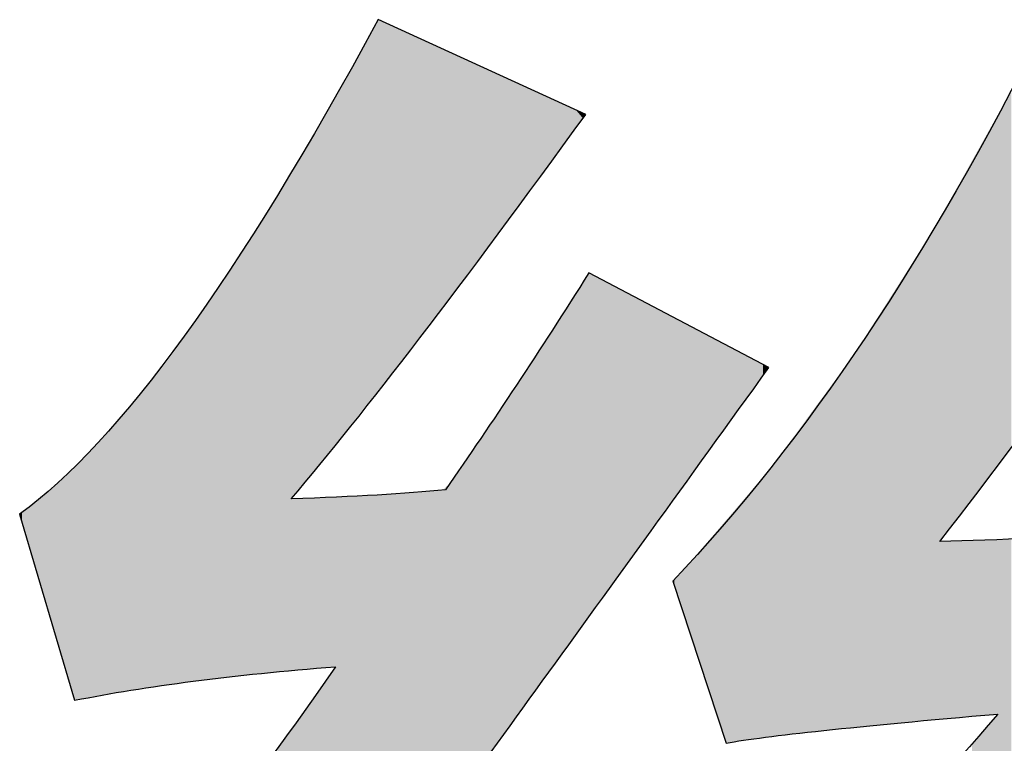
# Model space of a CAD drawing. Extents: x 68 to 125, y 76 to 211.
# Tile 67 of 89: x 92.48 to 94.04, y 210.22 to 211.36. Entities that reach past the tile are written whole.
import ezdxf

# ---------------------------------------------------------------- set-up
doc = ezdxf.new("R2010")
doc.units = 0
doc.layers.add('MAKE2D___U_53EF_U_89C1_U_0', color=7, linetype='CONTINUOUS')

# ---------------------------------------------------------------- blocks, each defined once
blk = doc.blocks.new('*U6')
at = {"layer": 'MAKE2D___U_53EF_U_89C1_U_0', "color": 252}
for points in [[(93.0433, 210.7737), (93.0258, 211.3275), (93.0433, 211.3595)], [(93.0459, 210.777), (93.0433, 211.3595), (93.0459, 211.3643)], [(93.0433, 210.7737), (93.0433, 211.3595), (93.0459, 210.777)], [(93.0459, 210.777), (93.0459, 211.3643), (93.0459, 210.7771)], [(93.0459, 210.7771), (93.0459, 211.3643), (93.0459, 211.3642)], [(93.0459, 210.7771), (93.0459, 211.3642), (93.0464, 210.7777)], [(93.0464, 210.7777), (93.0459, 211.3642), (93.0464, 211.364)], [(93.0464, 210.7777), (93.0464, 211.364), (93.0515, 210.7843)], [(93.0515, 210.7843), (93.0464, 211.364), (93.0515, 211.3617)], [(93.0515, 210.7843), (93.0515, 211.3617), (93.0607, 210.796)], [(93.0607, 210.796), (93.0515, 211.3617), (93.0607, 211.3575)], [(93.0607, 210.796), (93.0607, 211.3575), (93.0729, 210.8117)], [(93.0729, 210.8117), (93.0607, 211.3575), (93.0729, 211.3519)], [(93.0729, 210.8117), (93.0729, 211.3519), (93.0761, 210.8158)], [(93.0761, 210.8158), (93.0729, 211.3519), (93.0761, 211.3505)], [(93.0761, 210.8158), (93.0761, 211.3505), (93.0966, 210.8421)], [(93.0966, 210.8421), (93.0761, 211.3505), (93.0966, 211.3411)], [(93.0966, 210.8421), (93.0966, 211.3411), (93.1037, 210.8513)], [(93.1037, 210.8513), (93.0966, 211.3411), (93.1037, 211.3379)], [(93.0253, 210.7506), (93.0154, 211.3091), (93.0253, 211.3266)], [(93.0258, 210.7513), (93.0253, 211.3266), (93.0258, 211.3275)], [(93.0253, 210.7506), (93.0253, 211.3266), (93.0258, 210.7513)], [(93.0258, 210.7513), (93.0258, 211.3275), (93.0433, 210.7737)], [(93.1037, 210.8513), (93.1037, 211.3379), (93.1116, 210.8614)], [(93.1116, 210.8614), (93.1037, 211.3379), (93.1116, 211.3343)], [(93.1116, 210.8614), (93.1116, 211.3343), (93.1148, 210.8656)], [(93.1148, 210.8656), (93.1116, 211.3343), (93.1148, 211.3328)], [(93.1148, 210.8656), (93.1148, 211.3328), (93.1154, 210.8664)], [(93.1154, 210.8664), (93.1148, 211.3328), (93.1154, 211.3325)], [(93.1154, 210.8664), (93.1154, 211.3325), (93.1369, 210.895)], [(93.1369, 210.895), (93.1154, 211.3325), (93.1369, 211.3227)], [(93.0154, 210.7379), (93.0128, 211.3043), (93.0154, 211.3091)], [(93.0154, 210.7379), (93.0154, 211.3091), (93.0253, 210.7506)], [(93.1369, 210.895), (93.1369, 211.3227), (93.1475, 210.909)], [(93.1475, 210.909), (93.1369, 211.3227), (93.1475, 211.3179)], [(93.1475, 210.909), (93.1475, 211.3179), (93.155, 210.9189)], [(93.155, 210.9189), (93.1475, 211.3179), (93.155, 211.3145)], [(93.155, 210.9189), (93.155, 211.3145), (93.1589, 210.9241)], [(93.1589, 210.9241), (93.155, 211.3145), (93.1589, 211.3127)], [(93.1589, 210.9241), (93.1589, 211.3127), (93.1643, 210.9312)], [(93.1643, 210.9312), (93.1589, 211.3127), (93.1643, 211.3103)], [(93.1643, 210.9312), (93.1643, 211.3103), (93.2046, 210.9846)], [(93.2046, 210.9846), (93.1643, 211.3103), (93.2046, 211.2919)], [(93.0111, 210.7326), (93.005, 211.2906), (93.0111, 211.3013)], [(93.0115, 210.733), (93.0111, 211.3013), (93.0115, 211.302)], [(93.0111, 210.7326), (93.0111, 211.3013), (93.0115, 210.733)], [(93.0128, 210.7347), (93.0115, 211.302), (93.0128, 211.3043)], [(93.0115, 210.733), (93.0115, 211.302), (93.0128, 210.7347)], [(93.0128, 210.7347), (93.0128, 211.3043), (93.0154, 210.7379)], [(93.0035, 210.7233), (92.9934, 211.2699), (93.0035, 211.2879)], [(93.005, 210.7251), (93.0035, 211.2879), (93.005, 211.2906)], [(93.0035, 210.7233), (93.0035, 211.2879), (93.005, 210.7251)], [(93.005, 210.7251), (93.005, 211.2906), (93.0111, 210.7326)], [(93.2046, 210.9846), (93.2046, 211.2919), (93.2077, 210.9888)], [(93.2077, 210.9888), (93.2046, 211.2919), (93.2077, 211.2905)], [(93.2077, 210.9888), (93.2077, 211.2905), (93.2105, 210.9924)], [(93.2105, 210.9924), (93.2077, 211.2905), (93.2105, 211.2892)], [(93.2105, 210.9924), (93.2105, 211.2892), (93.2144, 210.9977)], [(93.2144, 210.9977), (93.2105, 211.2892), (93.2144, 211.2874)], [(93.2144, 210.9977), (93.2144, 211.2874), (93.2191, 211.0038)], [(93.2191, 211.0038), (93.2144, 211.2874), (93.2191, 211.2853)], [(93.2191, 211.0038), (93.2191, 211.2853), (93.2701, 211.0731)], [(93.2701, 211.0731), (93.2191, 211.2853), (93.2701, 211.2621)], [(92.9934, 210.7108), (92.9774, 211.2415), (92.9934, 211.2699)], [(92.9934, 210.7108), (92.9934, 211.2699), (93.0035, 210.7233)], [(93.2701, 211.0731), (93.2701, 211.2621), (93.2821, 211.0894)], [(93.2821, 211.0894), (93.2701, 211.2621), (93.2821, 211.2566)], [(93.2821, 211.0894), (93.2821, 211.2566), (93.3068, 211.123)], [(93.3068, 211.123), (93.2821, 211.2566), (93.3068, 211.2453)], [(94.0463, 210.6893), (94.0243, 211.213), (94.0463, 211.2523)], [(92.9724, 210.6849), (92.9707, 211.2297), (92.9724, 211.2326)], [(92.9774, 210.6911), (92.9724, 211.2326), (92.9774, 211.2415)], [(92.9724, 210.6849), (92.9724, 211.2326), (92.9774, 210.6911)], [(92.9774, 210.6911), (92.9774, 211.2415), (92.9934, 210.7108)], [(93.3068, 211.123), (93.3068, 211.2453), (93.3167, 211.1365)], [(93.3167, 211.1365), (93.3068, 211.2453), (93.3167, 211.2408)], [(93.3167, 211.1365), (93.3167, 211.2408), (93.335, 211.1613)], [(93.335, 211.1613), (93.3167, 211.2408), (93.335, 211.2324)], [(93.335, 211.1613), (93.335, 211.2324), (93.3378, 211.1652)], [(93.3378, 211.1652), (93.335, 211.2324), (93.3378, 211.2312)], [(93.3378, 211.1652), (93.3378, 211.2312), (93.3469, 211.1776)], [(93.3469, 211.1776), (93.3378, 211.2312), (93.3469, 211.227)], [(92.9707, 210.6829), (92.9585, 211.208), (92.9707, 211.2297)], [(92.9707, 210.6829), (92.9707, 211.2297), (92.9724, 210.6849)], [(93.3469, 211.1776), (93.3469, 211.227), (93.3523, 211.1851)], [(93.3523, 211.1851), (93.3469, 211.227), (93.3523, 211.2246)], [(93.3523, 211.1851), (93.3523, 211.2246), (93.357, 211.1916)], [(93.357, 211.1916), (93.3523, 211.2246), (93.357, 211.2224)], [(93.357, 211.1916), (93.357, 211.2224), (93.3579, 211.1928)], [(93.3579, 211.1928), (93.357, 211.2224), (93.3579, 211.222)], [(93.3579, 211.1928), (93.3579, 211.222), (93.3693, 211.2085)], [(93.3693, 211.2085), (93.3579, 211.222), (93.3693, 211.2168)], [(93.3693, 211.2085), (93.3693, 211.2168), (93.3696, 211.2089)], [(93.3696, 211.2089), (93.3693, 211.2168), (93.3696, 211.2167)], [(93.3696, 211.2089), (93.3696, 211.2167), (93.3717, 211.2119)], [(93.3717, 211.2119), (93.3696, 211.2167), (93.3717, 211.2157)], [(93.3717, 211.2119), (93.3717, 211.2157), (93.3735, 211.2143)], [(93.3735, 211.2143), (93.3717, 211.2157), (93.3735, 211.2149)], [(93.3735, 211.2143), (93.3735, 211.2149), (93.3738, 211.2148)], [(92.9538, 210.662), (92.9313, 211.1619), (92.9538, 211.1997)], [(92.9548, 210.6632), (92.9538, 211.1997), (92.9548, 211.2014)], [(92.9538, 210.662), (92.9538, 211.1997), (92.9548, 210.6632)], [(92.9585, 210.6678), (92.9548, 211.2014), (92.9585, 211.208)], [(92.9548, 210.6632), (92.9548, 211.2014), (92.9585, 210.6678)], [(92.9585, 210.6678), (92.9585, 211.208), (92.9707, 210.6829)], [(94.0197, 210.6533), (94.0155, 211.1972), (94.0197, 211.2048)], [(94.0221, 210.6565), (94.0197, 211.2048), (94.0221, 211.209)], [(94.0197, 210.6533), (94.0197, 211.2048), (94.0221, 210.6565)], [(94.0232, 210.6581), (94.0221, 211.209), (94.0232, 211.2111)], [(94.0221, 210.6565), (94.0221, 211.209), (94.0232, 210.6581)], [(94.0243, 210.6595), (94.0232, 211.2111), (94.0243, 211.213)], [(94.0232, 210.6581), (94.0232, 211.2111), (94.0243, 210.6595)], [(94.0243, 210.6595), (94.0243, 211.213), (94.0463, 210.6893)], [(94.0155, 210.6476), (94.0023, 211.1736), (94.0155, 211.1972)], [(94.0155, 210.6476), (94.0155, 211.1972), (94.0197, 210.6533)], [(94.0023, 210.6297), (93.9953, 211.1611), (94.0023, 211.1736)], [(94.0023, 210.6297), (94.0023, 211.1736), (94.0155, 210.6476)], [(92.9306, 210.6334), (92.9223, 211.1468), (92.9306, 211.1607)], [(92.9313, 210.6343), (92.9306, 211.1607), (92.9313, 211.1619)], [(92.9306, 210.6334), (92.9306, 211.1607), (92.9313, 210.6343)], [(92.9313, 210.6343), (92.9313, 211.1619), (92.9538, 210.662)], [(93.9953, 210.6202), (93.984, 211.1408), (93.9953, 211.1611)], [(93.9953, 210.6202), (93.9953, 211.1611), (94.0023, 210.6297)], [(92.9186, 210.6191), (92.9142, 211.1332), (92.9186, 211.1405)], [(92.9223, 210.6236), (92.9186, 211.1405), (92.9223, 211.1468)], [(92.9186, 210.6191), (92.9186, 211.1405), (92.9223, 210.6236)], [(92.9223, 210.6236), (92.9223, 211.1468), (92.9306, 210.6334)], [(93.984, 210.6055), (93.9799, 211.1335), (93.984, 211.1408)], [(93.984, 210.6055), (93.984, 211.1408), (93.9953, 210.6202)], [(92.9102, 210.3359), (92.9009, 211.1108), (92.9102, 211.1264)], [(92.9111, 210.6102), (92.9102, 211.1264), (92.9111, 211.128)], [(92.9102, 210.6071), (92.9102, 211.1264), (92.9111, 210.6102)], [(92.9142, 210.6139), (92.9111, 211.128), (92.9142, 211.1332)], [(92.9111, 210.6102), (92.9111, 211.128), (92.9142, 210.6139)], [(92.9142, 210.6139), (92.9142, 211.1332), (92.9186, 210.6191)], [(93.9799, 210.6002), (93.9595, 211.0969), (93.9799, 211.1335)], [(93.9799, 210.6002), (93.9799, 211.1335), (93.984, 210.6055)], [(92.9009, 210.3349), (92.8865, 211.0867), (92.9009, 211.1108)], [(92.9009, 210.3349), (92.9009, 211.1108), (92.9102, 210.3359)], [(93.9595, 210.5735), (93.9511, 211.082), (93.9595, 211.0969)], [(93.9595, 210.5735), (93.9595, 211.0969), (93.9799, 210.6002)], [(92.8865, 210.3335), (92.8287, 210.9954), (92.8865, 211.0867)], [(92.8865, 210.3335), (92.8865, 211.0867), (92.9009, 210.3349)], [(93.9511, 210.5626), (93.9441, 211.0695), (93.9511, 211.082)], [(93.9511, 210.5626), (93.9511, 211.082), (93.9595, 210.5735)], [(93.9411, 210.5495), (93.9366, 211.0559), (93.9411, 211.064)], [(93.9441, 210.5535), (93.9411, 211.064), (93.9441, 211.0695)], [(93.9411, 210.5495), (93.9411, 211.064), (93.9441, 210.5535)], [(93.9441, 210.5535), (93.9441, 211.0695), (93.9511, 210.5626)], [(93.9343, 210.2589), (93.9241, 211.0336), (93.9343, 211.0519)], [(93.9366, 210.5437), (93.9343, 211.0519), (93.9366, 211.0559)], [(93.9343, 210.5407), (93.9343, 211.0519), (93.9366, 210.5437)], [(93.9366, 210.5437), (93.9366, 211.0559), (93.9411, 210.5495)], [(93.9241, 210.2579), (93.891, 210.9816), (93.9241, 211.0336)], [(93.9241, 210.2579), (93.9241, 211.0336), (93.9343, 210.2589)], [(92.8197, 210.3268), (92.819, 210.9803), (92.8197, 210.9812)], [(92.8205, 210.3269), (92.8197, 210.9812), (92.8205, 210.9825)], [(92.8197, 210.3268), (92.8197, 210.9812), (92.8205, 210.3269)], [(92.8287, 210.3277), (92.8205, 210.9825), (92.8287, 210.9954)], [(92.8205, 210.3269), (92.8205, 210.9825), (92.8287, 210.3277)], [(92.8287, 210.3277), (92.8287, 210.9954), (92.8865, 210.3335)], [(93.891, 210.2549), (93.8555, 210.926), (93.891, 210.9816)], [(93.891, 210.2549), (93.891, 210.9816), (93.9241, 210.2579)], [(92.819, 210.3267), (92.7568, 210.8888), (92.819, 210.9803)], [(92.819, 210.3267), (92.819, 210.9803), (92.8197, 210.3268)], [(93.3717, 210.4108), (93.3696, 210.9497), (93.3717, 210.953)], [(93.3735, 210.4132), (93.3717, 210.953), (93.3735, 210.9557)], [(93.3717, 210.4108), (93.3717, 210.953), (93.3735, 210.4132)], [(93.3738, 210.4137), (93.3735, 210.9557), (93.3738, 210.9563)], [(93.3735, 210.4132), (93.3735, 210.9557), (93.3738, 210.4137)], [(93.3759, 210.4167), (93.3738, 210.9563), (93.3759, 210.9597)], [(93.3738, 210.4137), (93.3738, 210.9563), (93.3759, 210.4167)], [(93.3789, 210.4207), (93.3759, 210.9597), (93.3789, 210.9638)], [(93.3759, 210.4167), (93.3759, 210.9597), (93.3789, 210.4207)], [(93.3789, 210.4207), (93.3789, 210.9638), (93.3909, 210.4373)], [(93.3909, 210.4373), (93.3789, 210.9638), (93.3909, 210.9575)], [(93.3909, 210.4373), (93.3909, 210.9575), (93.4182, 210.4751)], [(93.4182, 210.4751), (93.3909, 210.9575), (93.4182, 210.9432)], [(93.3693, 210.4074), (93.3579, 210.9312), (93.3693, 210.9491)], [(93.3696, 210.4079), (93.3693, 210.9491), (93.3696, 210.9497)], [(93.3693, 210.4074), (93.3693, 210.9491), (93.3696, 210.4079)], [(93.3696, 210.4079), (93.3696, 210.9497), (93.3717, 210.4108)], [(93.4182, 210.4751), (93.4182, 210.9432), (93.4419, 210.5078)], [(93.4419, 210.5078), (93.4182, 210.9432), (93.4419, 210.9307)], [(93.3523, 210.384), (93.3469, 210.9141), (93.3523, 210.9225)], [(93.357, 210.3905), (93.3523, 210.9225), (93.357, 210.9298)], [(93.3523, 210.384), (93.3523, 210.9225), (93.357, 210.3905)], [(93.3579, 210.3917), (93.357, 210.9298), (93.3579, 210.9312)], [(93.357, 210.3905), (93.357, 210.9298), (93.3579, 210.3917)], [(93.3579, 210.3917), (93.3579, 210.9312), (93.3693, 210.4074)], [(93.4419, 210.5078), (93.4419, 210.9307), (93.4564, 210.5279)], [(93.4564, 210.5279), (93.4419, 210.9307), (93.4564, 210.9231)], [(93.4564, 210.5279), (93.4564, 210.9231), (93.4702, 210.547)], [(93.4702, 210.547), (93.4564, 210.9231), (93.4702, 210.9158)], [(93.8555, 210.2517), (93.8103, 210.8551), (93.8555, 210.926)], [(93.8555, 210.2517), (93.8555, 210.926), (93.8555, 210.2517)], [(93.8555, 210.2517), (93.8555, 210.926), (93.8555, 210.926)], [(93.8555, 210.2517), (93.8555, 210.926), (93.891, 210.2549)], [(93.3469, 210.3764), (93.3378, 210.9), (93.3469, 210.9141)], [(93.3469, 210.3764), (93.3469, 210.9141), (93.3523, 210.384)], [(93.4702, 210.547), (93.4702, 210.9158), (93.4997, 210.5878)], [(93.4997, 210.5878), (93.4702, 210.9158), (93.4997, 210.9003)], [(92.7568, 210.319), (92.7479, 210.8767), (92.7568, 210.8888)], [(92.7568, 210.319), (92.7568, 210.8888), (92.819, 210.3267)], [(93.335, 210.3601), (93.3167, 210.8672), (93.335, 210.8956)], [(93.3378, 210.364), (93.335, 210.8956), (93.3378, 210.9)], [(93.335, 210.3601), (93.335, 210.8956), (93.3378, 210.364)], [(93.3378, 210.364), (93.3378, 210.9), (93.3469, 210.3764)], [(93.4997, 210.5878), (93.4997, 210.9003), (93.5114, 210.604)], [(93.5114, 210.604), (93.4997, 210.9003), (93.5114, 210.8942)], [(93.5114, 210.604), (93.5114, 210.8942), (93.5128, 210.6059)], [(93.5128, 210.6059), (93.5114, 210.8942), (93.5128, 210.8935)], [(93.5128, 210.6059), (93.5128, 210.8935), (93.5138, 210.6073)], [(93.5138, 210.6073), (93.5128, 210.8935), (93.5138, 210.893)], [(93.5138, 210.6073), (93.5138, 210.893), (93.5191, 210.6146)], [(93.5191, 210.6146), (93.5138, 210.893), (93.5191, 210.8902)], [(93.5191, 210.6146), (93.5191, 210.8902), (93.5292, 210.6287)], [(93.5292, 210.6287), (93.5191, 210.8902), (93.5292, 210.8848)], [(92.7479, 210.3179), (92.736, 210.8607), (92.7479, 210.8767)], [(92.7479, 210.3179), (92.7479, 210.8767), (92.7568, 210.319)], [(93.5292, 210.6287), (93.5292, 210.8848), (93.531, 210.6312)], [(93.531, 210.6312), (93.5292, 210.8848), (93.531, 210.8839)], [(93.531, 210.6312), (93.531, 210.8839), (93.5341, 210.6354)], [(93.5341, 210.6354), (93.531, 210.8839), (93.5341, 210.8823)], [(93.5341, 210.6354), (93.5341, 210.8823), (93.5418, 210.6461)], [(93.5418, 210.6461), (93.5341, 210.8823), (93.5418, 210.8782)], [(93.5418, 210.6461), (93.5418, 210.8782), (93.5419, 210.6462)], [(93.5419, 210.6462), (93.5418, 210.8782), (93.5419, 210.8782)], [(93.5419, 210.6462), (93.5419, 210.8782), (93.5475, 210.654)], [(93.5475, 210.654), (93.5419, 210.8782), (93.5475, 210.8752)], [(93.5475, 210.654), (93.5475, 210.8752), (93.551, 210.6589)], [(93.551, 210.6589), (93.5475, 210.8752), (93.551, 210.8734)], [(93.551, 210.6589), (93.551, 210.8734), (93.5523, 210.6607)], [(93.5523, 210.6607), (93.551, 210.8734), (93.5523, 210.8727)], [(93.5523, 210.6607), (93.5523, 210.8727), (93.5524, 210.6608)], [(93.5524, 210.6608), (93.5523, 210.8727), (93.5524, 210.8727)], [(93.5524, 210.6608), (93.5524, 210.8727), (93.5525, 210.661)], [(93.5525, 210.661), (93.5524, 210.8727), (93.5525, 210.8726)], [(93.5525, 210.661), (93.5525, 210.8726), (93.5532, 210.6619)], [(93.5532, 210.6619), (93.5525, 210.8726), (93.5532, 210.8723)], [(93.5532, 210.6619), (93.5532, 210.8723), (93.5548, 210.6641)], [(93.5548, 210.6641), (93.5532, 210.8723), (93.5548, 210.8714)], [(92.736, 210.3165), (92.7279, 210.8497), (92.736, 210.8607)], [(92.736, 210.3165), (92.736, 210.8607), (92.7479, 210.3179)], [(93.3167, 210.3349), (93.3068, 210.8518), (93.3167, 210.8672)], [(93.3167, 210.3349), (93.3167, 210.8672), (93.335, 210.3601)], [(93.5548, 210.6641), (93.5548, 210.8714), (93.5584, 210.6691)], [(93.5584, 210.6691), (93.5548, 210.8714), (93.5584, 210.8695)], [(93.5584, 210.6691), (93.5584, 210.8695), (93.5594, 210.6705)], [(93.5594, 210.6705), (93.5584, 210.8695), (93.5594, 210.869)], [(93.5594, 210.6705), (93.5594, 210.869), (93.5608, 210.6725)], [(93.5608, 210.6725), (93.5594, 210.869), (93.5608, 210.8682)], [(93.5608, 210.6725), (93.5608, 210.8682), (93.5616, 210.6736)], [(93.5616, 210.6736), (93.5608, 210.8682), (93.5616, 210.8678)], [(93.5616, 210.6736), (93.5616, 210.8678), (93.569, 210.6838)], [(93.569, 210.6838), (93.5616, 210.8678), (93.569, 210.8639)], [(93.569, 210.6838), (93.569, 210.8639), (93.581, 210.7004)], [(93.581, 210.7004), (93.569, 210.8639), (93.581, 210.8576)], [(93.581, 210.7004), (93.581, 210.8576), (93.5902, 210.7131)], [(93.5902, 210.7131), (93.581, 210.8576), (93.5902, 210.8528)], [(92.7279, 210.3155), (92.6953, 210.8055), (92.7279, 210.8497)], [(92.7279, 210.3155), (92.7279, 210.8497), (92.736, 210.3165)], [(93.3068, 210.3212), (93.2821, 210.8146), (93.3068, 210.8518)], [(93.3068, 210.3212), (93.3068, 210.8518), (93.3167, 210.3349)], [(93.5902, 210.7131), (93.5902, 210.8528), (93.5914, 210.7149)], [(93.5914, 210.7149), (93.5902, 210.8528), (93.5914, 210.8522)], [(93.5914, 210.7149), (93.5914, 210.8522), (93.5952, 210.7201)], [(93.5952, 210.7201), (93.5914, 210.8522), (93.5952, 210.8502)], [(93.5952, 210.7201), (93.5952, 210.8502), (93.5972, 210.7229)], [(93.5972, 210.7229), (93.5952, 210.8502), (93.5972, 210.8491)], [(93.5972, 210.7229), (93.5972, 210.8491), (93.6084, 210.7384)], [(93.6084, 210.7384), (93.5972, 210.8491), (93.6084, 210.8432)], [(93.6084, 210.7384), (93.6084, 210.8432), (93.6283, 210.7661)], [(93.6283, 210.7661), (93.6084, 210.8432), (93.6283, 210.8328)], [(93.8103, 210.2471), (93.7974, 210.8349), (93.8103, 210.8551)], [(93.8103, 210.2471), (93.8103, 210.8551), (93.8555, 210.2517)], [(93.6283, 210.7661), (93.6283, 210.8328), (93.6319, 210.771)], [(93.6319, 210.771), (93.6283, 210.8328), (93.6319, 210.8309)], [(93.6319, 210.771), (93.6319, 210.8309), (93.6322, 210.7714)], [(93.6322, 210.7714), (93.6319, 210.8309), (93.6322, 210.8307)], [(93.6322, 210.7714), (93.6322, 210.8307), (93.6371, 210.7782)], [(93.6371, 210.7782), (93.6322, 210.8307), (93.6371, 210.8282)], [(93.6371, 210.7782), (93.6371, 210.8282), (93.6389, 210.7808)], [(93.6389, 210.7808), (93.6371, 210.8282), (93.6389, 210.8272)], [(93.6389, 210.7808), (93.6389, 210.8272), (93.647, 210.7919)], [(93.647, 210.7919), (93.6389, 210.8272), (93.647, 210.823)], [(93.7974, 210.2458), (93.7689, 210.796), (93.7974, 210.8349)], [(93.7974, 210.2458), (93.7974, 210.8349), (93.8103, 210.2471)], [(93.2821, 210.2871), (93.2701, 210.7965), (93.2821, 210.8146)], [(93.2821, 210.2871), (93.2821, 210.8146), (93.3068, 210.3212)], [(93.647, 210.7919), (93.647, 210.823), (93.6537, 210.8013)], [(93.6537, 210.8013), (93.647, 210.823), (93.6537, 210.8194)], [(93.6537, 210.8013), (93.6537, 210.8194), (93.6558, 210.8042)], [(93.6558, 210.8042), (93.6537, 210.8194), (93.6558, 210.8183)], [(93.6558, 210.8042), (93.6558, 210.8183), (93.6632, 210.8144)], [(92.6874, 210.3094), (92.6612, 210.7636), (92.6874, 210.7958)], [(92.6953, 210.3106), (92.6874, 210.7958), (92.6953, 210.8055)], [(92.6874, 210.3094), (92.6874, 210.7958), (92.6953, 210.3106)], [(92.6953, 210.3106), (92.6953, 210.8055), (92.7279, 210.3155)], [(93.2701, 210.2706), (93.2191, 210.7197), (93.2701, 210.7965)], [(93.2701, 210.2706), (93.2701, 210.7965), (93.2821, 210.2871)], [(93.7689, 210.243), (93.7501, 210.7703), (93.7689, 210.796)], [(93.7689, 210.243), (93.7689, 210.796), (93.7974, 210.2458)], [(92.6612, 210.3055), (92.6571, 210.7586), (92.6612, 210.7636)], [(92.6612, 210.3055), (92.6612, 210.7636), (92.6874, 210.3094)], [(93.7501, 210.2411), (93.738, 210.7539), (93.7501, 210.7703)], [(93.7501, 210.2411), (93.7501, 210.7703), (93.7689, 210.243)], [(92.6519, 210.3041), (92.6434, 210.7418), (92.6519, 210.7523)], [(92.6532, 210.3043), (92.6519, 210.7523), (92.6532, 210.7539)], [(92.6519, 210.3041), (92.6519, 210.7523), (92.6532, 210.3043)], [(92.6571, 210.3049), (92.6532, 210.7539), (92.6571, 210.7586)], [(92.6532, 210.3043), (92.6532, 210.7539), (92.6571, 210.3049)], [(92.6571, 210.3049), (92.6571, 210.7586), (92.6612, 210.3055)], [(93.738, 210.2397), (93.7295, 210.7423), (93.738, 210.7539)], [(93.738, 210.2397), (93.738, 210.7539), (93.7501, 210.2411)], [(92.6361, 210.3015), (92.6301, 210.7264), (92.6361, 210.7328)], [(92.6425, 210.3026), (92.6361, 210.7328), (92.6425, 210.7407)], [(92.6361, 210.3015), (92.6361, 210.7328), (92.6425, 210.3026)], [(92.6434, 210.3028), (92.6425, 210.7407), (92.6434, 210.7418)], [(92.6425, 210.3026), (92.6425, 210.7407), (92.6434, 210.3028)], [(92.6434, 210.3028), (92.6434, 210.7418), (92.6519, 210.3041)], [(93.726, 210.2383), (93.718, 210.7266), (93.726, 210.7375)], [(93.7279, 210.2385), (93.726, 210.7375), (93.7279, 210.7401)], [(93.726, 210.2383), (93.726, 210.7375), (93.7279, 210.2385)], [(93.7283, 210.2386), (93.7279, 210.7401), (93.7283, 210.7407)], [(93.7279, 210.2385), (93.7279, 210.7401), (93.7283, 210.2386)], [(93.7295, 210.2387), (93.7283, 210.7407), (93.7295, 210.7423)], [(93.7283, 210.2386), (93.7283, 210.7407), (93.7295, 210.2387)], [(93.7295, 210.2387), (93.7295, 210.7423), (93.738, 210.2397)], [(92.6301, 210.3004), (92.6021, 210.6958), (92.6301, 210.7264)], [(92.6301, 210.3004), (92.6301, 210.7264), (92.6361, 210.3015)], [(93.2191, 210.2003), (93.2144, 210.7127), (93.2191, 210.7197)], [(93.2191, 210.2003), (93.2191, 210.7197), (93.2701, 210.2706)], [(93.718, 210.2374), (93.706, 210.7102), (93.718, 210.7266)], [(93.718, 210.2374), (93.718, 210.7266), (93.726, 210.2383)], [(93.2077, 210.1846), (93.2046, 210.698), (93.2077, 210.7026)], [(93.2105, 210.1884), (93.2077, 210.7026), (93.2105, 210.7067)], [(93.2077, 210.1846), (93.2077, 210.7026), (93.2105, 210.1884)], [(93.2144, 210.1939), (93.2105, 210.7067), (93.2144, 210.7127)], [(93.2105, 210.1884), (93.2105, 210.7067), (93.2144, 210.1939)], [(93.2144, 210.1939), (93.2144, 210.7127), (93.2191, 210.2003)], [(93.706, 210.236), (93.6913, 210.6902), (93.706, 210.7102)], [(93.706, 210.236), (93.706, 210.7102), (93.718, 210.2374)], [(92.6021, 210.2953), (92.5892, 210.6817), (92.6021, 210.6958)], [(92.6021, 210.2953), (92.6021, 210.6958), (92.6301, 210.3004)], [(93.2046, 210.1803), (93.1643, 210.6393), (93.2046, 210.698)], [(93.2046, 210.1803), (93.2046, 210.698), (93.2077, 210.1846)], [(93.6913, 210.2343), (93.6756, 210.6688), (93.6913, 210.6902)], [(93.6913, 210.2343), (93.6913, 210.6902), (93.706, 210.236)], [(92.5788, 210.291), (92.5723, 210.6642), (92.5788, 210.6704)], [(92.5791, 210.2911), (92.5788, 210.6704), (92.5791, 210.6706)], [(92.5788, 210.291), (92.5788, 210.6704), (92.5791, 210.2911)], [(92.5804, 210.2913), (92.5791, 210.6706), (92.5804, 210.6721)], [(92.5791, 210.2911), (92.5791, 210.6706), (92.5804, 210.2913)], [(92.5892, 210.2929), (92.5804, 210.6721), (92.5892, 210.6817)], [(92.5804, 210.2913), (92.5804, 210.6721), (92.5892, 210.2929)], [(92.5892, 210.2929), (92.5892, 210.6817), (92.6021, 210.2953)], [(92.5631, 210.2985), (92.5553, 210.6482), (92.5631, 210.6555)], [(92.566, 210.2887), (92.5631, 210.6555), (92.566, 210.6582)], [(92.5631, 210.2985), (92.5631, 210.6555), (92.566, 210.2887)], [(92.5709, 210.2896), (92.566, 210.6582), (92.5709, 210.6629)], [(92.566, 210.2887), (92.566, 210.6582), (92.5709, 210.2896)], [(92.572, 210.2898), (92.5709, 210.6629), (92.572, 210.6639)], [(92.5709, 210.2896), (92.5709, 210.6629), (92.572, 210.2898)], [(92.5723, 210.2899), (92.572, 210.6639), (92.5723, 210.6642)], [(92.572, 210.2898), (92.572, 210.6639), (92.5723, 210.2899)], [(92.5723, 210.2899), (92.5723, 210.6642), (92.5788, 210.291)], [(93.6664, 210.2314), (93.6632, 210.6526), (93.6664, 210.6563)], [(93.6677, 210.2316), (93.6664, 210.6563), (93.6677, 210.658)], [(93.6664, 210.2314), (93.6664, 210.6563), (93.6677, 210.2316)], [(93.6756, 210.2325), (93.6677, 210.658), (93.6756, 210.6688)], [(93.6677, 210.2316), (93.6677, 210.658), (93.6756, 210.2325)], [(93.6756, 210.2325), (93.6756, 210.6688), (93.6913, 210.2343)], [(92.5553, 210.3248), (92.5441, 210.6376), (92.5553, 210.6482)], [(92.5553, 210.3248), (92.5553, 210.6482), (92.5631, 210.2985)], [(93.1643, 210.1249), (93.1589, 210.6315), (93.1643, 210.6393)], [(93.1643, 210.1249), (93.1643, 210.6393), (93.2046, 210.1803)], [(93.6537, 210.2297), (93.647, 210.6335), (93.6537, 210.6415)], [(93.6558, 210.23), (93.6537, 210.6415), (93.6558, 210.6439)], [(93.6537, 210.2297), (93.6537, 210.6415), (93.6558, 210.23)], [(93.6632, 210.231), (93.6558, 210.6439), (93.6632, 210.6526)], [(93.6558, 210.23), (93.6558, 210.6439), (93.6632, 210.231)], [(93.6632, 210.231), (93.6632, 210.6526), (93.6664, 210.2314)], [(92.5307, 210.4084), (92.5243, 210.6189), (92.5307, 210.6249)], [(92.5441, 210.3629), (92.5307, 210.6249), (92.5441, 210.6376)], [(92.5307, 210.4084), (92.5307, 210.6249), (92.5441, 210.3629)], [(92.5441, 210.3629), (92.5441, 210.6376), (92.5553, 210.3248)], [(93.155, 210.1122), (93.1475, 210.6211), (93.155, 210.6279)], [(93.1589, 210.1175), (93.155, 210.6279), (93.1589, 210.6315)], [(93.155, 210.1122), (93.155, 210.6279), (93.1589, 210.1175)], [(93.1589, 210.1175), (93.1589, 210.6315), (93.1643, 210.1249)], [(93.6389, 210.2276), (93.6371, 210.622), (93.6389, 210.6242)], [(93.647, 210.2287), (93.6389, 210.6242), (93.647, 210.6335)], [(93.6389, 210.2276), (93.6389, 210.6242), (93.647, 210.2287)], [(93.647, 210.2287), (93.647, 210.6335), (93.6537, 210.2297)], [(92.5243, 210.4299), (92.5029, 210.6012), (92.5243, 210.6189)], [(92.5243, 210.4299), (92.5243, 210.6189), (92.5307, 210.4084)], [(92.9306, 210.3377), (92.9223, 210.6075), (92.9306, 210.6078)], [(92.9306, 210.3377), (92.9306, 210.6078), (92.9313, 210.3378)], [(92.9313, 210.3378), (92.9306, 210.6078), (92.9313, 210.6078)], [(92.9538, 210.3397), (92.9313, 210.6078), (92.9538, 210.6087)], [(92.9313, 210.3378), (92.9313, 210.6078), (92.9538, 210.3397)], [(92.9538, 210.3397), (92.9538, 210.6087), (92.9548, 210.3398)], [(92.9548, 210.3398), (92.9538, 210.6087), (92.9548, 210.6087)], [(92.9585, 210.3401), (92.9548, 210.6087), (92.9585, 210.6089)], [(92.9548, 210.3398), (92.9548, 210.6087), (92.9585, 210.3401)], [(92.9707, 210.3412), (92.9585, 210.6089), (92.9707, 210.6094)], [(92.9585, 210.3401), (92.9585, 210.6089), (92.9707, 210.3412)], [(92.9724, 210.3413), (92.9707, 210.6094), (92.9724, 210.6095)], [(92.9707, 210.3412), (92.9707, 210.6094), (92.9724, 210.3413)], [(92.9774, 210.3417), (92.9724, 210.6095), (92.9774, 210.6097)], [(92.9724, 210.3413), (92.9724, 210.6095), (92.9774, 210.3417)], [(92.9934, 209.6123), (92.9774, 210.6097), (92.9934, 210.6105)], [(92.9774, 209.6107), (92.9774, 210.6097), (92.9934, 209.6123)], [(93.0035, 209.6132), (92.9934, 210.6105), (93.0035, 210.6109)], [(92.9934, 209.6123), (92.9934, 210.6105), (93.0035, 209.6132)], [(93.005, 209.9064), (93.0035, 210.6109), (93.005, 210.611)], [(93.0035, 209.9043), (93.0035, 210.6109), (93.005, 209.9064)], [(93.0111, 209.9146), (93.005, 210.611), (93.0111, 210.6113)], [(93.005, 209.9064), (93.005, 210.611), (93.0111, 209.9146)], [(93.0111, 209.9146), (93.0111, 210.6113), (93.0115, 209.9152)], [(93.0115, 209.9152), (93.0111, 210.6113), (93.0115, 210.6113)], [(93.0128, 209.917), (93.0115, 210.6113), (93.0128, 210.6114)], [(93.0115, 209.9152), (93.0115, 210.6113), (93.0128, 209.917)], [(93.0154, 209.9206), (93.0128, 210.6114), (93.0154, 210.6115)], [(93.0128, 209.917), (93.0128, 210.6114), (93.0154, 209.9206)], [(93.0253, 209.9341), (93.0154, 210.6115), (93.0253, 210.6122)], [(93.0154, 209.9206), (93.0154, 210.6115), (93.0253, 209.9341)], [(93.0253, 209.9341), (93.0253, 210.6122), (93.0258, 209.9348)], [(93.0258, 209.9348), (93.0253, 210.6122), (93.0258, 210.6122)], [(93.0433, 209.9588), (93.0258, 210.6122), (93.0433, 210.6134)], [(93.0258, 209.9348), (93.0258, 210.6122), (93.0433, 209.9588)], [(93.0459, 209.9623), (93.0433, 210.6134), (93.0459, 210.6135)], [(93.0433, 209.9588), (93.0433, 210.6134), (93.0459, 209.9623)], [(93.0459, 209.9624), (93.0459, 210.6135), (93.0459, 210.6136)], [(93.0459, 209.9624), (93.0459, 210.6136), (93.0464, 209.963)], [(93.0464, 209.963), (93.0459, 210.6136), (93.0464, 210.6136)], [(93.0459, 209.9623), (93.0459, 210.6135), (93.0459, 209.9624)], [(93.0515, 209.9701), (93.0464, 210.6136), (93.0515, 210.6139)], [(93.0464, 209.963), (93.0464, 210.6136), (93.0515, 209.9701)], [(93.0607, 209.9826), (93.0515, 210.6139), (93.0607, 210.6145)], [(93.0515, 209.9701), (93.0515, 210.6139), (93.0607, 209.9826)], [(93.0729, 209.9994), (93.0607, 210.6145), (93.0729, 210.6153)], [(93.0607, 209.9826), (93.0607, 210.6145), (93.0729, 209.9994)], [(93.0761, 210.0038), (93.0729, 210.6153), (93.0761, 210.6155)], [(93.0729, 209.9994), (93.0729, 210.6153), (93.0761, 210.0038)], [(93.0966, 210.0319), (93.0761, 210.6155), (93.0966, 210.6169)], [(93.0761, 210.0038), (93.0761, 210.6155), (93.0966, 210.0319)], [(93.1037, 210.0417), (93.0966, 210.6169), (93.1037, 210.6174)], [(93.0966, 210.0319), (93.0966, 210.6169), (93.1037, 210.0417)], [(93.1116, 210.0525), (93.1037, 210.6174), (93.1116, 210.6179)], [(93.1037, 210.0417), (93.1037, 210.6174), (93.1116, 210.0525)], [(93.1148, 210.0569), (93.1116, 210.6179), (93.1148, 210.6181)], [(93.1116, 210.0525), (93.1116, 210.6179), (93.1148, 210.0569)], [(93.1148, 210.0569), (93.1148, 210.6181), (93.1154, 210.0578)], [(93.1154, 210.0578), (93.1148, 210.6181), (93.1154, 210.6181)], [(93.1369, 210.0873), (93.1154, 210.6181), (93.1369, 210.62)], [(93.1154, 210.0578), (93.1154, 210.6181), (93.1369, 210.0873)], [(93.1475, 210.1019), (93.1369, 210.62), (93.1475, 210.6211)], [(93.1369, 210.0873), (93.1369, 210.62), (93.1475, 210.1019)], [(93.1475, 210.1019), (93.1475, 210.6211), (93.155, 210.1122)], [(93.6283, 210.2261), (93.6084, 210.5884), (93.6283, 210.6117)], [(93.6319, 210.2266), (93.6283, 210.6117), (93.6319, 210.6159)], [(93.6283, 210.2261), (93.6283, 210.6117), (93.6319, 210.2266)], [(93.6322, 210.2267), (93.6319, 210.6159), (93.6322, 210.6162)], [(93.6319, 210.2266), (93.6319, 210.6159), (93.6322, 210.2267)], [(93.6371, 210.2273), (93.6322, 210.6162), (93.6371, 210.622)], [(93.6322, 210.2267), (93.6322, 210.6162), (93.6371, 210.2273)], [(93.6371, 210.2273), (93.6371, 210.622), (93.6389, 210.2276)], [(92.4978, 210.5198), (92.4912, 210.592), (92.4978, 210.597)], [(92.5029, 210.5025), (92.4978, 210.597), (92.5029, 210.6012)], [(92.4978, 210.5198), (92.4978, 210.597), (92.5029, 210.5025)], [(92.5029, 210.5025), (92.5029, 210.6012), (92.5243, 210.4299)], [(92.9102, 210.3359), (92.9102, 210.6071), (92.9111, 210.336)], [(92.9111, 210.336), (92.9102, 210.6071), (92.9111, 210.6071)], [(92.9142, 210.3363), (92.9111, 210.6071), (92.9142, 210.6072)], [(92.9111, 210.336), (92.9111, 210.6071), (92.9142, 210.3363)], [(92.9186, 210.3367), (92.9142, 210.6072), (92.9186, 210.6074)], [(92.9142, 210.3363), (92.9142, 210.6072), (92.9186, 210.3367)], [(92.9223, 210.337), (92.9186, 210.6074), (92.9223, 210.6075)], [(92.9186, 210.3367), (92.9186, 210.6074), (92.9223, 210.337)], [(92.9223, 210.337), (92.9223, 210.6075), (92.9306, 210.3377)], [(92.4829, 210.5703), (92.4792, 210.5827), (92.4829, 210.5856)], [(92.4847, 210.5641), (92.4829, 210.5856), (92.4847, 210.587)], [(92.4829, 210.5703), (92.4829, 210.5856), (92.4847, 210.5641)], [(92.4912, 210.542), (92.4847, 210.587), (92.4912, 210.592)], [(92.4847, 210.5641), (92.4847, 210.587), (92.4912, 210.542)], [(92.4912, 210.542), (92.4912, 210.592), (92.4978, 210.5198)], [(93.6084, 210.2233), (93.5972, 210.5753), (93.6084, 210.5884)], [(93.6084, 210.2233), (93.6084, 210.5884), (93.6283, 210.2261)], [(93.5902, 210.238), (93.581, 210.5563), (93.5902, 210.567)], [(93.5914, 210.2342), (93.5902, 210.567), (93.5914, 210.5685)], [(93.5902, 210.238), (93.5902, 210.567), (93.5914, 210.2342)], [(93.5952, 210.2228), (93.5914, 210.5685), (93.5952, 210.5729)], [(93.5914, 210.2342), (93.5914, 210.5685), (93.5952, 210.2228)], [(93.5972, 210.2215), (93.5952, 210.5729), (93.5972, 210.5753)], [(93.5952, 210.2228), (93.5952, 210.5729), (93.5972, 210.2215)], [(93.5972, 210.2215), (93.5972, 210.5753), (93.6084, 210.2233)], [(93.581, 210.2657), (93.569, 210.5423), (93.581, 210.5563)], [(93.581, 210.2657), (93.581, 210.5563), (93.5902, 210.238)], [(93.5584, 210.3341), (93.5548, 210.5256), (93.5584, 210.5299)], [(93.5594, 210.3311), (93.5584, 210.5299), (93.5594, 210.531)], [(93.5584, 210.3341), (93.5584, 210.5299), (93.5594, 210.3311)], [(93.5608, 210.3268), (93.5594, 210.531), (93.5608, 210.5327)], [(93.5594, 210.3311), (93.5594, 210.531), (93.5608, 210.3268)], [(93.5616, 210.3245), (93.5608, 210.5327), (93.5616, 210.5336)], [(93.5608, 210.3268), (93.5608, 210.5327), (93.5616, 210.3245)], [(93.569, 210.3021), (93.5616, 210.5336), (93.569, 210.5423)], [(93.5616, 210.3245), (93.5616, 210.5336), (93.569, 210.3021)], [(93.569, 210.3021), (93.569, 210.5423), (93.581, 210.2657)], [(93.9343, 210.2589), (93.9343, 210.5407), (93.9366, 210.2591)], [(93.9366, 210.2591), (93.9343, 210.5407), (93.9366, 210.5396)], [(93.9411, 210.2595), (93.9366, 210.5396), (93.9411, 210.5398)], [(93.9366, 210.2591), (93.9366, 210.5396), (93.9411, 210.2595)], [(93.9441, 210.2598), (93.9411, 210.5398), (93.9441, 210.5399)], [(93.9411, 210.2595), (93.9411, 210.5398), (93.9441, 210.2598)], [(93.9511, 210.2604), (93.9441, 210.5399), (93.9511, 210.5401)], [(93.9441, 210.2598), (93.9441, 210.5399), (93.9511, 210.2604)], [(93.9595, 210.2612), (93.9511, 210.5401), (93.9595, 210.5404)], [(93.9511, 210.2604), (93.9511, 210.5401), (93.9595, 210.2612)], [(93.9799, 210.2631), (93.9595, 210.5404), (93.9799, 210.5411)], [(93.9595, 210.2612), (93.9595, 210.5404), (93.9799, 210.2631)], [(93.984, 210.2634), (93.9799, 210.5411), (93.984, 210.5412)], [(93.9799, 210.2631), (93.9799, 210.5411), (93.984, 210.2634)], [(93.9953, 210.2644), (93.984, 210.5412), (93.9953, 210.5416)], [(93.984, 210.2634), (93.984, 210.5412), (93.9953, 210.2644)], [(94.0023, 210.265), (93.9953, 210.5416), (94.0023, 210.5418)], [(93.9953, 210.2644), (93.9953, 210.5416), (94.0023, 210.265)], [(94.0155, 210.2662), (94.0023, 210.5418), (94.0155, 210.5423)], [(94.0023, 210.265), (94.0023, 210.5418), (94.0155, 210.2662)], [(94.0197, 210.2666), (94.0155, 210.5423), (94.0197, 210.5424)], [(94.0155, 210.2662), (94.0155, 210.5423), (94.0197, 210.2666)], [(94.0221, 210.2668), (94.0197, 210.5424), (94.0221, 210.5425)], [(94.0197, 210.2666), (94.0197, 210.5424), (94.0221, 210.2668)], [(94.0221, 210.2668), (94.0221, 210.5425), (94.0232, 210.2669)], [(94.0232, 210.2669), (94.0221, 210.5425), (94.0232, 210.5425)], [(94.0243, 210.267), (94.0232, 210.5425), (94.0243, 210.5426)], [(94.0232, 210.2669), (94.0232, 210.5425), (94.0243, 210.267)], [(94.0463, 209.6217), (94.0243, 210.5426), (94.0463, 210.5432)], [(94.0243, 209.6202), (94.0243, 210.5426), (94.0463, 209.6217)], [(93.5475, 210.3672), (93.5419, 210.5105), (93.5475, 210.5171)], [(93.551, 210.3566), (93.5475, 210.5171), (93.551, 210.5212)], [(93.5475, 210.3672), (93.5475, 210.5171), (93.551, 210.3566)], [(93.5523, 210.3525), (93.551, 210.5212), (93.5523, 210.5228)], [(93.551, 210.3566), (93.551, 210.5212), (93.5523, 210.3525)], [(93.5523, 210.3525), (93.5523, 210.5228), (93.5524, 210.3523)], [(93.5524, 210.3523), (93.5523, 210.5228), (93.5524, 210.5228)], [(93.5525, 210.3519), (93.5524, 210.5228), (93.5525, 210.523)], [(93.5524, 210.3523), (93.5524, 210.5228), (93.5525, 210.3519)], [(93.5532, 210.35), (93.5525, 210.523), (93.5532, 210.5237)], [(93.5525, 210.3519), (93.5525, 210.523), (93.5532, 210.35)], [(93.5548, 210.3452), (93.5532, 210.5237), (93.5548, 210.5256)], [(93.5532, 210.35), (93.5532, 210.5237), (93.5548, 210.3452)], [(93.5548, 210.3452), (93.5548, 210.5256), (93.5584, 210.3341)], [(93.5341, 210.4078), (93.531, 210.4978), (93.5341, 210.5014)], [(93.5418, 210.3845), (93.5341, 210.5014), (93.5418, 210.5104)], [(93.5341, 210.4078), (93.5341, 210.5014), (93.5418, 210.3845)], [(93.5419, 210.3843), (93.5418, 210.5104), (93.5419, 210.5105)], [(93.5418, 210.3845), (93.5418, 210.5104), (93.5419, 210.3843)], [(93.5419, 210.3843), (93.5419, 210.5105), (93.5475, 210.3672)], [(93.5191, 210.4532), (93.5138, 210.4794), (93.5191, 210.4851)], [(93.5292, 210.4226), (93.5191, 210.4851), (93.5292, 210.4959)], [(93.5191, 210.4532), (93.5191, 210.4851), (93.5292, 210.4226)], [(93.531, 210.4171), (93.5292, 210.4959), (93.531, 210.4978)], [(93.5292, 210.4226), (93.5292, 210.4959), (93.531, 210.4171)], [(93.531, 210.4171), (93.531, 210.4978), (93.5341, 210.4078)], [(93.5128, 210.4724), (93.5114, 210.4764), (93.5128, 210.4781)], [(93.5138, 210.4693), (93.5128, 210.4781), (93.5138, 210.4794)], [(93.5128, 210.4724), (93.5128, 210.4781), (93.5138, 210.4693)], [(93.5138, 210.4693), (93.5138, 210.4794), (93.5191, 210.4532)], [(92.9707, 209.61), (92.9585, 210.3132), (92.9707, 210.3308)], [(92.9724, 209.6102), (92.9707, 210.3308), (92.9724, 210.3331)], [(92.9707, 209.61), (92.9707, 210.3308), (92.9724, 209.6102)], [(92.9774, 209.6107), (92.9724, 210.3331), (92.9774, 210.3417)], [(92.9724, 209.6102), (92.9724, 210.3331), (92.9774, 209.6107)], [(92.9585, 209.6088), (92.9548, 210.3079), (92.9585, 210.3132)], [(92.9585, 209.6088), (92.9585, 210.3132), (92.9707, 209.61)], [(92.9538, 209.6083), (92.9313, 210.2746), (92.9538, 210.3065)], [(92.9548, 209.6084), (92.9538, 210.3065), (92.9548, 210.3079)], [(92.9538, 209.6083), (92.9538, 210.3065), (92.9548, 209.6084)], [(92.9548, 209.6084), (92.9548, 210.3079), (92.9585, 209.6088)], [(92.9306, 209.6059), (92.9223, 210.2625), (92.9306, 210.2736)], [(92.9313, 209.606), (92.9306, 210.2736), (92.9313, 210.2746)], [(92.9306, 209.6059), (92.9306, 210.2736), (92.9313, 209.606)], [(92.9313, 209.606), (92.9313, 210.2746), (92.9538, 209.6083)], [(94.0232, 209.6201), (94.0221, 210.2637), (94.0232, 210.2654)], [(94.0243, 209.6202), (94.0232, 210.2654), (94.0243, 210.267)], [(94.0232, 209.6201), (94.0232, 210.2654), (94.0243, 209.6202)], [(92.9142, 209.6042), (92.9111, 210.2474), (92.9142, 210.2516)], [(92.9186, 209.6047), (92.9142, 210.2516), (92.9186, 210.2575)], [(92.9142, 209.6042), (92.9142, 210.2516), (92.9186, 209.6047)], [(92.9223, 209.6051), (92.9186, 210.2575), (92.9223, 210.2625)], [(92.9186, 209.6047), (92.9186, 210.2575), (92.9223, 209.6051)], [(92.9223, 209.6051), (92.9223, 210.2625), (92.9306, 209.6059)], [(94.0155, 209.6196), (94.0023, 210.2408), (94.0155, 210.256)], [(94.0197, 209.6199), (94.0155, 210.256), (94.0197, 210.2609)], [(94.0155, 209.6196), (94.0155, 210.256), (94.0197, 209.6199)], [(94.0221, 209.6201), (94.0197, 210.2609), (94.0221, 210.2637)], [(94.0197, 209.6199), (94.0197, 210.2609), (94.0221, 209.6201)], [(94.0221, 209.6201), (94.0221, 210.2637), (94.0232, 209.6201)], [(92.9102, 209.6038), (92.9009, 210.2337), (92.9102, 210.2461)], [(92.9111, 209.6039), (92.9102, 210.2461), (92.9111, 210.2474)], [(92.9102, 209.6038), (92.9102, 210.2461), (92.9111, 209.6039)], [(92.9111, 209.6039), (92.9111, 210.2474), (92.9142, 209.6042)], [(94.0023, 209.6188), (93.9953, 210.2329), (94.0023, 210.2408)], [(94.0023, 209.6188), (94.0023, 210.2408), (94.0155, 209.6196)], [(92.9009, 209.6029), (92.8865, 210.2144), (92.9009, 210.2337)], [(92.9009, 209.6029), (92.9009, 210.2337), (92.9102, 209.6038)], [(93.9953, 209.6183), (93.984, 210.2201), (93.9953, 210.2329)], [(93.9953, 209.6183), (93.9953, 210.2329), (94.0023, 209.6188)]]:
    blk.add_solid(points, dxfattribs=at)
blk = doc.blocks.new('BLOCK_2')
at = {"layer": 'MAKE2D___U_53EF_U_89C1_U_0'}
for points in [[(93.6632, 210.8144), (93.406, 210.4575), (93.1857, 210.1537), (93.0025, 209.9028), (93.0748, 209.9044), (93.2614, 209.9158), (93.5619, 209.9366), (93.5571, 209.8627), (93.5539, 209.7693), (93.5523, 209.6569), (93.1053, 209.6264), (92.8071, 209.5974), (92.6576, 209.5701), (92.6576, 209.5701), (92.5708, 209.8763), (92.5708, 209.8763), (92.6721, 209.939), (92.808, 210.0942), (92.9783, 210.3418), (92.8159, 210.3289), (92.6784, 210.3113), (92.566, 210.2887), (92.566, 210.2887), (92.4791, 210.5829), (92.4791, 210.5829), (92.6368, 210.6971), (92.8255, 210.9576), (93.0459, 211.3643), (93.0459, 211.3643), (93.3738, 211.2147), (93.3738, 211.2147), (93.1794, 210.9462), (93.0242, 210.7436), (92.9084, 210.607), (93.0081, 210.6103), (93.0893, 210.6151), (93.152, 210.6215), (93.2259, 210.7276), (93.3015, 210.8418), (93.3787, 210.964), (93.3787, 210.964), (93.6632, 210.8144), (93.6632, 210.8144)], [(94.6881, 209.6424), (94.2525, 209.6376), (93.9325, 209.6207), (93.7283, 209.5918), (93.7283, 209.5918), (93.6319, 209.898), (93.6319, 209.898), (93.7316, 209.9543), (93.8625, 210.0774), (94.025, 210.267), (93.8015, 210.2477), (93.6584, 210.2324), (93.5957, 210.2212), (93.5957, 210.2212), (93.5113, 210.4768), (93.5113, 210.4768), (93.7219, 210.6987), (93.9173, 210.9905), (94.0973, 211.3522), (94.0973, 211.3522), (94.4229, 211.2171), (94.4229, 211.2171), (94.2622, 210.9793), (94.0989, 210.7533), (93.9333, 210.5395), (94.025, 210.5428), (94.1302, 210.5459), (94.2492, 210.5492), (94.3297, 210.6553), (94.4157, 210.7743), (94.5073, 210.9061), (94.5073, 210.9061), (94.8184, 210.7397), (94.8184, 210.7397), (94.5853, 210.4454), (94.3393, 210.1681), (94.0804, 209.9077), (94.2701, 209.9141), (94.4792, 209.9213), (94.7074, 209.9294), (94.6978, 209.8345), (94.6914, 209.7389), (94.6881, 209.6424)]]:
    blk.add_open_spline(points, degree=3, knots=[0, 0, 0, 0, 1, 1, 1, 2, 2, 2, 3, 3, 3, 4, 4, 4, 5, 5, 5, 6, 6, 6, 7, 7, 7, 8, 8, 8, 9, 9, 9, 10, 10, 10, 11, 11, 11, 12, 12, 12, 13, 13, 13, 14, 14, 14, 14], dxfattribs=at)
at = {"layer": 'MAKE2D___U_53EF_U_89C1_U_0', "color": 252}
blk.add_blockref('*U6', (0, 0), dxfattribs=at)

msp = doc.modelspace()

# ---------------------------------------------------------------- block references
at = {"layer": 'MAKE2D___U_53EF_U_89C1_U_0'}
msp.add_blockref('BLOCK_2', (0, 0), dxfattribs=at)

doc.saveas('drawing.dxf')
